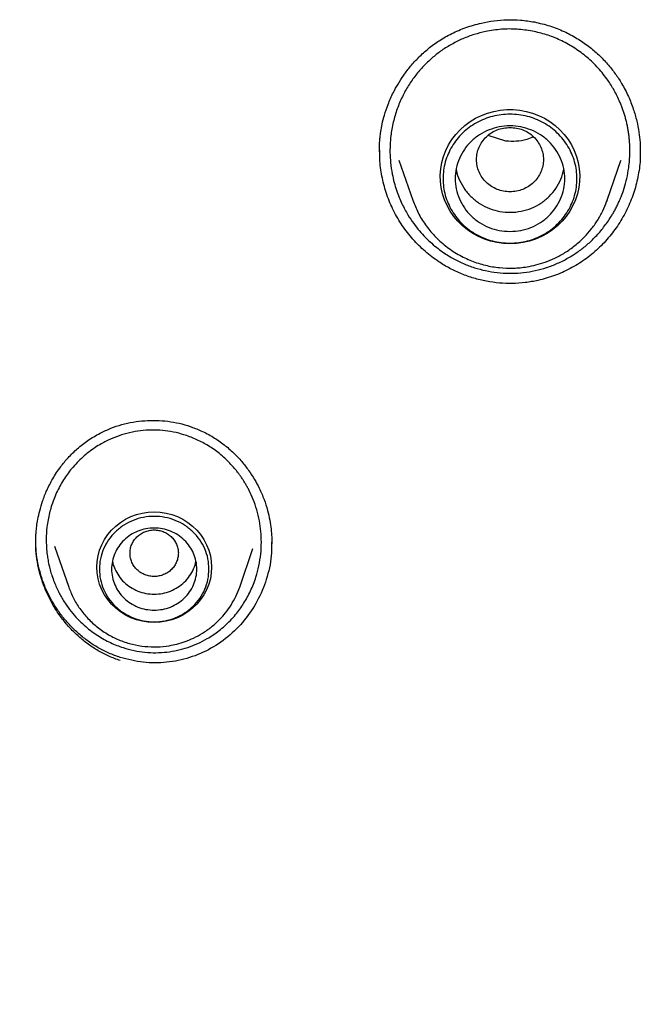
# Model space of a CAD drawing. Header units: millimetres. Extents: x 8 to 866, y 12 to 2084.
# Tile 63 of 100: x 407 to 418, y 1867 to 1883. Entities that reach past the tile are written whole.
import ezdxf

# ---------------------------------------------------------------- set-up
doc = ezdxf.new("R2010")
doc.units = ezdxf.units.MM

msp = doc.modelspace()

# ---------------------------------------------------------------- linework, layer by layer
at = {"color": 7, "linetype": 'Continuous', "lineweight": 30}
for p, q in [((415.485, 1880.844), (415.195, 1880.937)), ((417.689, 1880.714), (417.689, 1880.657)), ((413.727, 1880.531), (413.954, 1879.873)), ((417.148, 1879.873), (417.372, 1880.524)), ((417.371, 1880.524), (417.369, 1880.516)), ((417.139, 1879.851), (417.148, 1879.873)), ((408.068, 1874.184), (408.3, 1873.513)), ((411.11, 1873.513), (411.328, 1874.145)), ((407.99, 1873.845), (407.975, 1873.88)), ((408.301, 1873.508), (408.3, 1873.513))]:
    msp.add_line(p, q, dxfattribs=at)
at = {"color": 7, "linetype": 'Continuous', "lineweight": 30, "flags": 128}
for points in [[(415.551, 1879.157), (415.444, 1879.161), (415.337, 1879.176), (415.233, 1879.2), (415.131, 1879.233), (415.033, 1879.276), (414.94, 1879.327), (414.852, 1879.386), (414.77, 1879.453), (414.695, 1879.527), (414.627, 1879.607), (414.568, 1879.694), (414.517, 1879.785), (414.476, 1879.88), (414.443, 1879.979), (414.421, 1880.08), (414.408, 1880.183), (414.406, 1880.286), (414.413, 1880.39), (414.431, 1880.492), (414.458, 1880.592), (414.495, 1880.689), (414.541, 1880.782), (414.597, 1880.871), (414.66, 1880.955), (414.731, 1881.032), (414.81, 1881.102), (414.895, 1881.166), (414.986, 1881.221), (415.082, 1881.268), (415.182, 1881.305), (415.285, 1881.334), (415.39, 1881.354), (415.497, 1881.363), (415.605, 1881.363), (415.712, 1881.354), (415.817, 1881.334), (415.92, 1881.305), (416.02, 1881.268), (416.116, 1881.221), (416.207, 1881.166), (416.292, 1881.102), (416.37, 1881.032), (416.442, 1880.955), (416.505, 1880.871), (416.561, 1880.782), (416.607, 1880.689), (416.644, 1880.592), (416.671, 1880.492), (416.689, 1880.39), (416.696, 1880.286), (416.694, 1880.183), (416.681, 1880.08), (416.659, 1879.979), (416.626, 1879.88), (416.585, 1879.785), (416.534, 1879.694), (416.475, 1879.607), (416.407, 1879.527), (416.332, 1879.453), (416.25, 1879.386), (416.162, 1879.327), (416.069, 1879.276), (415.971, 1879.233), (415.869, 1879.2), (415.765, 1879.176), (415.658, 1879.161), (415.551, 1879.157)], [(417.148, 1879.873), (417.143, 1879.86), (417.14, 1879.851)], [(409.705, 1872.93), (409.606, 1872.935), (409.509, 1872.95), (409.413, 1872.974), (409.321, 1873.008), (409.233, 1873.052), (409.15, 1873.104), (409.073, 1873.163), (409.004, 1873.231), (408.941, 1873.305), (408.888, 1873.385), (408.843, 1873.469), (408.807, 1873.558), (408.782, 1873.65), (408.766, 1873.744), (408.761, 1873.839), (408.766, 1873.934), (408.782, 1874.028), (408.807, 1874.12), (408.843, 1874.209), (408.888, 1874.294), (408.941, 1874.374), (409.004, 1874.448), (409.073, 1874.515), (409.15, 1874.575), (409.233, 1874.627), (409.321, 1874.67), (409.413, 1874.704), (409.509, 1874.729), (409.606, 1874.744), (409.705, 1874.749), (409.804, 1874.744), (409.901, 1874.729), (409.997, 1874.704), (410.089, 1874.67), (410.177, 1874.627), (410.26, 1874.575), (410.336, 1874.515), (410.406, 1874.448), (410.468, 1874.374), (410.522, 1874.294), (410.567, 1874.209), (410.602, 1874.12), (410.628, 1874.028), (410.643, 1873.934), (410.649, 1873.839), (410.643, 1873.744), (410.628, 1873.65), (410.602, 1873.558), (410.567, 1873.469), (410.522, 1873.385), (410.468, 1873.305), (410.406, 1873.231), (410.336, 1873.163), (410.26, 1873.104), (410.177, 1873.052), (410.089, 1873.008), (409.997, 1872.974), (409.901, 1872.95), (409.804, 1872.935), (409.705, 1872.93)]]:
    msp.add_lwpolyline(points, dxfattribs=at)
at = {"color": 7, "linetype": 'Continuous', "lineweight": 30}
for points, knots in [([(413.406, 1880.669), (413.406, 1880.694), (413.406, 1880.744), (413.409, 1880.824), (413.415, 1880.91), (413.429, 1881.01), (413.451, 1881.133), (413.489, 1881.283), (413.549, 1881.458), (413.624, 1881.628), (413.712, 1881.788), (413.805, 1881.933), (413.919, 1882.081), (414.053, 1882.228), (414.209, 1882.369), (414.39, 1882.502), (414.597, 1882.619), (414.829, 1882.717), (415.062, 1882.785), (415.289, 1882.825), (415.504, 1882.842), (415.727, 1882.839), (415.876, 1882.815), (415.952, 1882.803)], [0, 0, 0, 0, 0.020659, 0.041984, 0.064118, 0.089244, 0.122037, 0.162718, 0.211318, 0.26784, 0.309913, 0.355454, 0.404407, 0.456703, 0.512266, 0.571074, 0.633514, 0.699726, 0.76964, 0.82443, 0.881134, 0.939672, 1, 1, 1, 1]), ([(415.919, 1882.653), (415.835, 1882.665), (415.666, 1882.691), (415.408, 1882.688), (415.172, 1882.655), (414.961, 1882.6), (414.776, 1882.531), (414.597, 1882.443), (414.432, 1882.34), (414.282, 1882.224), (414.143, 1882.095), (414.013, 1881.947), (413.894, 1881.782), (413.79, 1881.599), (413.702, 1881.398), (413.635, 1881.183), (413.604, 1881.022), (413.592, 1880.922), (413.588, 1880.886), (413.585, 1880.847), (413.582, 1880.804), (413.58, 1880.758), (413.579, 1880.708), (413.579, 1880.618), (413.587, 1880.482), (413.611, 1880.318), (413.646, 1880.166), (413.684, 1880.039), (413.727, 1879.922), (413.787, 1879.786), (413.866, 1879.64), (413.964, 1879.492), (414.061, 1879.369), (414.16, 1879.261), (414.262, 1879.164), (414.367, 1879.077), (414.467, 1879.005), (414.561, 1878.945), (414.65, 1878.896), (414.739, 1878.851), (414.859, 1878.799), (415.01, 1878.745), (415.135, 1878.718), (415.196, 1878.705)], [0, 0, 0, 0, 0.040648, 0.081664, 0.12306, 0.154373, 0.185911, 0.217676, 0.249674, 0.278656, 0.308821, 0.340169, 0.372698, 0.406404, 0.441283, 0.47733, 0.514538, 0.519737, 0.525495, 0.531812, 0.538687, 0.546119, 0.554109, 0.562654, 0.589007, 0.619536, 0.642129, 0.663361, 0.683236, 0.701759, 0.734753, 0.762389, 0.786528, 0.809843, 0.832338, 0.85402, 0.874895, 0.891286, 0.907458, 0.923413, 0.939154, 0.96999, 1, 1, 1, 1]), ([(415.952, 1882.803), (416.037, 1882.784), (416.204, 1882.745), (416.438, 1882.652), (416.65, 1882.539), (416.84, 1882.409), (417.009, 1882.267), (417.155, 1882.115), (417.281, 1881.957), (417.397, 1881.78), (417.497, 1881.586), (417.578, 1881.379), (417.635, 1881.181), (417.67, 1880.997), (417.688, 1880.843), (417.691, 1880.75), (417.692, 1880.714)], [0, 0, 0, 0, 0.089097, 0.174279, 0.255841, 0.333975, 0.408807, 0.480431, 0.54892, 0.614265, 0.696049, 0.771796, 0.841545, 0.905304, 0.963072, 1, 1, 1, 1]), ([(415.196, 1878.705), (415.261, 1878.694), (415.389, 1878.674), (415.584, 1878.668), (415.776, 1878.68), (415.966, 1878.712), (416.153, 1878.763), (416.335, 1878.833), (416.511, 1878.921), (416.673, 1879.025), (416.823, 1879.143), (416.963, 1879.275), (417.095, 1879.429), (417.186, 1879.56), (417.245, 1879.658), (417.278, 1879.717), (417.312, 1879.782), (417.345, 1879.852), (417.385, 1879.948), (417.43, 1880.074), (417.473, 1880.234), (417.501, 1880.389), (417.516, 1880.528), (417.521, 1880.642), (417.521, 1880.746), (417.516, 1880.839), (417.508, 1880.922), (417.498, 1880.995), (417.486, 1881.063), (417.473, 1881.13), (417.456, 1881.198), (417.438, 1881.264), (417.417, 1881.329), (417.395, 1881.392), (417.372, 1881.452), (417.327, 1881.558), (417.255, 1881.699), (417.134, 1881.887), (416.983, 1882.071), (416.797, 1882.245), (416.594, 1882.391), (416.378, 1882.509), (416.153, 1882.599), (415.997, 1882.635), (415.919, 1882.653)], [0, 0, 0, 0, 0.0314392, 0.0627071, 0.0932838, 0.1240531, 0.1550384, 0.186263, 0.2177496, 0.2495207, 0.2786661, 0.3094451, 0.3418761, 0.3759771, 0.3859878, 0.3968394, 0.4085337, 0.4210724, 0.4344575, 0.4586485, 0.4852051, 0.5141378, 0.5340962, 0.5524209, 0.5691066, 0.5841485, 0.5975424, 0.6092844, 0.6193712, 0.6308258, 0.6420828, 0.6531421, 0.6640031, 0.6746657, 0.6851294, 0.6953939, 0.7297328, 0.7616212, 0.8029911, 0.8436976, 0.8837453, 0.92314, 0.9618888, 1, 1, 1, 1]), ([(415.551, 1881.071), (415.479, 1881.063), (415.335, 1881.046), (415.152, 1880.925), (415.031, 1880.749), (414.986, 1880.541), (415.031, 1880.333), (415.152, 1880.156), (415.335, 1880.039), (415.551, 1879.997), (415.767, 1880.039), (415.95, 1880.156), (416.071, 1880.333), (416.116, 1880.541), (416.071, 1880.749), (415.95, 1880.925), (415.767, 1881.046), (415.623, 1881.063), (415.551, 1881.071)], [0, 0, 0, 0, 0.0625, 0.125, 0.1875, 0.25, 0.3125, 0.375, 0.4375, 0.5, 0.5625, 0.625, 0.6875, 0.75, 0.8125, 0.875, 0.9375, 1, 1, 1, 1]), ([(415.935, 1880.919), (415.899, 1880.902), (415.81, 1880.862), (415.656, 1880.835), (415.542, 1880.841), (415.485, 1880.844)], [0, 0, 0, 0, 0.257547, 0.633332, 1, 1, 1, 1]), ([(415.165, 1878.54), (415.095, 1878.555), (414.956, 1878.586), (414.754, 1878.658), (414.562, 1878.749), (414.359, 1878.87), (414.152, 1879.028), (413.951, 1879.228), (413.776, 1879.454), (413.633, 1879.7), (413.523, 1879.962), (413.449, 1880.235), (413.409, 1880.48), (413.41, 1880.634), (413.41, 1880.694)], [0, 0, 0, 0, 0.071132, 0.141808, 0.212214, 0.282498, 0.3762, 0.470152, 0.564615, 0.659087, 0.753072, 0.846793, 0.940401, 1, 1, 1, 1]), ([(417.69, 1880.683), (417.691, 1880.645), (417.695, 1880.513), (417.663, 1880.288), (417.597, 1880.015), (417.493, 1879.752), (417.359, 1879.504), (417.194, 1879.276), (417.001, 1879.07), (416.782, 1878.89), (416.541, 1878.742), (416.283, 1878.628), (416.034, 1878.555), (415.802, 1878.515), (415.59, 1878.501), (415.376, 1878.506), (415.236, 1878.529), (415.165, 1878.54)], [0, 0, 0, 0, 0.0302408, 0.1046714, 0.179189, 0.2536626, 0.3281199, 0.4025589, 0.477005, 0.5515666, 0.626129, 0.7005695, 0.7750297, 0.8309761, 0.8870589, 0.9433607, 1, 1, 1, 1]), ([(414.667, 1880.388), (414.668, 1880.379), (414.675, 1880.314), (414.72, 1880.198), (414.803, 1880.048), (414.918, 1879.917), (415.056, 1879.81), (415.214, 1879.731), (415.385, 1879.683), (415.561, 1879.668), (415.738, 1879.687), (415.907, 1879.738), (416.063, 1879.821), (416.199, 1879.931), (416.309, 1880.064), (416.393, 1880.216), (416.421, 1880.326), (416.435, 1880.38)], [0, 0, 0, 0, 0.010808, 0.0815, 0.152193, 0.222885, 0.293578, 0.364271, 0.434963, 0.505656, 0.576348, 0.647041, 0.717733, 0.788426, 0.859118, 0.929811, 1, 1, 1, 1]), ([(413.954, 1879.873), (413.982, 1879.803), (414.037, 1879.662), (414.159, 1879.465), (414.31, 1879.281), (414.49, 1879.116), (414.694, 1878.978), (414.915, 1878.871), (415.144, 1878.799), (415.376, 1878.759), (415.606, 1878.751), (415.807, 1878.771), (415.981, 1878.808), (416.135, 1878.854), (416.295, 1878.921), (416.459, 1879.01), (416.622, 1879.125), (416.766, 1879.255), (416.889, 1879.394), (416.99, 1879.538), (417.077, 1879.69), (417.119, 1879.799), (417.139, 1879.851)], [0, 0, 0, 0, 0.054071, 0.109832, 0.167393, 0.226912, 0.287352, 0.346531, 0.404408, 0.460998, 0.516314, 0.570366, 0.606234, 0.644832, 0.686606, 0.731592, 0.779824, 0.831332, 0.872141, 0.914815, 0.959355, 1, 1, 1, 1]), ([(382.095, 1879.689), (382.277, 1879.481), (382.633, 1879.073), (383.17, 1878.482), (383.692, 1877.919), (384.199, 1877.384), (384.688, 1876.874), (385.159, 1876.389), (385.609, 1875.928), (386.045, 1875.483), (386.465, 1875.055), (386.869, 1874.643), (387.248, 1874.256), (387.604, 1873.892), (387.937, 1873.551), (388.232, 1873.248), (388.493, 1872.98), (388.725, 1872.74), (388.952, 1872.506), (389.177, 1872.273), (389.402, 1872.038), (389.629, 1871.802), (389.989, 1871.425), (390.485, 1870.903), (391.192, 1870.152), (391.977, 1869.306), (392.837, 1868.365), (393.691, 1867.412), (394.537, 1866.451), (395.373, 1865.481), (396.16, 1864.55), (396.897, 1863.657), (397.588, 1862.805), (398.272, 1861.946), (398.945, 1861.083), (399.597, 1860.23), (400.222, 1859.395), (400.815, 1858.588), (401.38, 1857.802), (401.801, 1857.205), (402.093, 1856.786), (402.271, 1856.529), (402.461, 1856.252), (402.666, 1855.952), (402.884, 1855.629), (403.117, 1855.282), (403.371, 1854.898), (403.648, 1854.475), (403.948, 1854.011), (404.261, 1853.516), (404.589, 1852.993), (404.93, 1852.439), (405.283, 1851.854), (405.648, 1851.239), (406.025, 1850.593), (406.412, 1849.916), (406.807, 1849.211), (407.209, 1848.479), (407.618, 1847.72), (407.936, 1847.119), (408.115, 1846.771), (408.158, 1846.687)], [0, 0, 0, 0, 0.019905, 0.039078, 0.05751, 0.075194, 0.092122, 0.10829, 0.123697, 0.138344, 0.152885, 0.166611, 0.179525, 0.19163, 0.202929, 0.213425, 0.221783, 0.229574, 0.237224, 0.244905, 0.252616, 0.260357, 0.268129, 0.289661, 0.311428, 0.341254, 0.371403, 0.401555, 0.431701, 0.461852, 0.492016, 0.517823, 0.543653, 0.569504, 0.59537, 0.621026, 0.645456, 0.669089, 0.691918, 0.713939, 0.720827, 0.728117, 0.736051, 0.744628, 0.753849, 0.763712, 0.774217, 0.786511, 0.799578, 0.813419, 0.828032, 0.843418, 0.859576, 0.876508, 0.894214, 0.912697, 0.93196, 0.951642, 0.972088, 0.993303, 1, 1, 1, 1]), ([(408.815, 1876.043), (408.873, 1876.071), (408.989, 1876.126), (409.172, 1876.186), (409.359, 1876.228), (409.549, 1876.25), (409.74, 1876.255), (409.929, 1876.24), (410.116, 1876.209), (410.236, 1876.172), (410.296, 1876.154)], [0, 0, 0, 0, 0.126845, 0.252928, 0.378475, 0.503593, 0.628312, 0.752621, 0.876507, 1, 1, 1, 1]), ([(407.759, 1874.291), (407.76, 1874.308), (407.761, 1874.348), (407.765, 1874.421), (407.774, 1874.516), (407.793, 1874.635), (407.824, 1874.774), (407.872, 1874.934), (407.942, 1875.111), (408.039, 1875.301), (408.158, 1875.481), (408.293, 1875.645), (408.441, 1875.79), (408.614, 1875.929), (408.746, 1876.004), (408.815, 1876.043)], [0, 0, 0, 0, 0.0230316, 0.0569668, 0.101824, 0.1576073, 0.2243219, 0.3019769, 0.3905813, 0.4901406, 0.6006652, 0.6908151, 0.787256, 0.8901841, 1, 1, 1, 1]), ([(410.237, 1876.003), (410.18, 1876.02), (410.065, 1876.055), (409.886, 1876.084), (409.706, 1876.096), (409.525, 1876.089), (409.345, 1876.062), (409.169, 1876.017), (408.998, 1875.953), (408.853, 1875.88), (408.731, 1875.805), (408.629, 1875.732), (408.531, 1875.65), (408.437, 1875.56), (408.327, 1875.437), (408.209, 1875.274), (408.096, 1875.065), (408.025, 1874.88), (407.983, 1874.729), (407.959, 1874.616), (407.938, 1874.473), (407.927, 1874.297), (407.935, 1874.129), (407.952, 1873.998), (407.969, 1873.906), (407.99, 1873.815), (408.017, 1873.72), (408.05, 1873.622), (408.089, 1873.527), (408.129, 1873.442), (408.185, 1873.337), (408.261, 1873.214), (408.363, 1873.08), (408.469, 1872.963), (408.573, 1872.865), (408.676, 1872.783), (408.777, 1872.713), (408.88, 1872.651), (408.985, 1872.598), (409.089, 1872.552), (409.16, 1872.528), (409.195, 1872.516)], [0, 0, 0, 0, 0.031661, 0.063359, 0.095107, 0.126919, 0.158809, 0.190789, 0.222873, 0.255072, 0.276483, 0.298419, 0.320882, 0.343873, 0.367393, 0.407754, 0.449588, 0.49289, 0.511971, 0.532265, 0.553767, 0.588266, 0.625453, 0.64186, 0.658248, 0.674618, 0.690968, 0.710727, 0.72885, 0.745343, 0.760212, 0.791699, 0.821285, 0.848984, 0.874811, 0.89698, 0.91862, 0.939734, 0.960332, 0.980418, 1, 1, 1, 1]), ([(410.286, 1876.155), (410.349, 1876.133), (410.484, 1876.084), (410.673, 1875.981), (410.852, 1875.858), (411.008, 1875.723), (411.143, 1875.581), (411.257, 1875.434), (411.353, 1875.287), (411.439, 1875.127), (411.511, 1874.957), (411.567, 1874.78), (411.604, 1874.616), (411.625, 1874.47), (411.637, 1874.34), (411.638, 1874.26), (411.639, 1874.223)], [0, 0, 0, 0, 0.079917, 0.170114, 0.256043, 0.337825, 0.41552, 0.489158, 0.558758, 0.624333, 0.705368, 0.779049, 0.845365, 0.9043, 0.955846, 1, 1, 1, 1]), ([(409.195, 1872.516), (409.254, 1872.499), (409.372, 1872.465), (409.552, 1872.438), (409.733, 1872.43), (409.912, 1872.44), (410.088, 1872.47), (410.258, 1872.517), (410.422, 1872.581), (410.561, 1872.653), (410.677, 1872.726), (410.773, 1872.796), (410.867, 1872.875), (410.958, 1872.963), (411.065, 1873.083), (411.181, 1873.243), (411.294, 1873.449), (411.376, 1873.658), (411.429, 1873.862), (411.459, 1874.055), (411.469, 1874.244), (411.46, 1874.426), (411.435, 1874.605), (411.393, 1874.782), (411.336, 1874.948), (411.281, 1875.069), (411.239, 1875.151), (411.21, 1875.202), (411.18, 1875.251), (411.149, 1875.299), (411.117, 1875.346), (411.083, 1875.393), (411.034, 1875.455), (410.943, 1875.559), (410.804, 1875.69), (410.623, 1875.822), (410.434, 1875.928), (410.302, 1875.978), (410.237, 1876.003)], [0, 0, 0, 0, 0.032755, 0.06519, 0.097339, 0.129236, 0.160918, 0.19242, 0.223779, 0.255031, 0.275658, 0.296893, 0.318748, 0.341234, 0.36436, 0.404339, 0.446168, 0.48989, 0.523697, 0.558799, 0.593655, 0.62481, 0.656022, 0.689862, 0.721894, 0.749863, 0.760459, 0.770909, 0.781213, 0.79137, 0.80138, 0.811244, 0.822621, 0.843706, 0.884824, 0.924573, 0.962962, 1, 1, 1, 1]), ([(409.796, 1874.441), (409.77, 1874.445), (409.719, 1874.454), (409.641, 1874.449), (409.566, 1874.43), (409.495, 1874.396), (409.433, 1874.351), (409.381, 1874.294), (409.341, 1874.229), (409.316, 1874.158), (409.305, 1874.083), (409.31, 1874.008), (409.33, 1873.935), (409.364, 1873.867), (409.411, 1873.807), (409.47, 1873.757), (409.538, 1873.719), (409.612, 1873.694), (409.689, 1873.684), (409.767, 1873.688), (409.843, 1873.708), (409.914, 1873.741), (409.976, 1873.786), (410.028, 1873.843), (410.067, 1873.908), (410.093, 1873.979), (410.104, 1874.054), (410.099, 1874.129), (410.079, 1874.202), (410.045, 1874.27), (409.998, 1874.331), (409.939, 1874.38), (409.871, 1874.419), (409.821, 1874.434), (409.796, 1874.441)], [0, 0, 0, 0, 0.0311927, 0.0623463, 0.0934929, 0.124855, 0.1560929, 0.1873426, 0.2184703, 0.2498802, 0.2810111, 0.3123631, 0.3434183, 0.3748686, 0.4060309, 0.4372956, 0.4684414, 0.4998057, 0.5310486, 0.5622946, 0.5934277, 0.6248361, 0.6559758, 0.6873248, 0.7183846, 0.7498361, 0.7809961, 0.8122674, 0.8434114, 0.8747777, 0.9060251, 0.9372673, 0.9685734, 1, 1, 1, 1]), ([(409.146, 1872.303), (409.084, 1872.325), (408.959, 1872.37), (408.783, 1872.463), (408.618, 1872.571), (408.464, 1872.695), (408.323, 1872.833), (408.196, 1872.983), (408.083, 1873.145), (407.985, 1873.317), (407.903, 1873.497), (407.839, 1873.684), (407.792, 1873.876), (407.765, 1874.071), (407.755, 1874.219), (407.76, 1874.3), (407.761, 1874.316)], [0, 0, 0, 0, 0.076388, 0.152214, 0.227742, 0.303147, 0.378533, 0.453943, 0.529385, 0.604841, 0.68029, 0.755721, 0.831154, 0.906655, 0.982135, 1, 1, 1, 1]), ([(409.146, 1872.355), (409.084, 1872.377), (408.96, 1872.421), (408.785, 1872.511), (408.62, 1872.617), (408.466, 1872.739), (408.325, 1872.874), (408.198, 1873.023), (408.084, 1873.182), (407.986, 1873.351), (407.904, 1873.529), (407.839, 1873.713), (407.792, 1873.902), (407.764, 1874.089), (407.761, 1874.213), (407.76, 1874.271)], [0, 0, 0, 0, 0.078416, 0.156293, 0.233886, 0.311359, 0.388801, 0.466245, 0.543685, 0.621098, 0.698455, 0.775748, 0.853002, 0.9303, 1, 1, 1, 1]), ([(411.631, 1874.248), (411.633, 1874.191), (411.638, 1874), (411.572, 1873.685), (411.432, 1873.322), (411.224, 1872.996), (410.96, 1872.716), (410.644, 1872.493), (410.289, 1872.34), (409.911, 1872.264), (409.522, 1872.26), (409.272, 1872.323), (409.146, 1872.355)], [0, 0, 0, 0, 0.047438, 0.156412, 0.261752, 0.366986, 0.472135, 0.577472, 0.682828, 0.788034, 0.893582, 1, 1, 1, 1]), ([(409.018, 1873.939), (409.018, 1873.939), (409.023, 1873.895), (409.056, 1873.81), (409.119, 1873.693), (409.207, 1873.59), (409.313, 1873.505), (409.435, 1873.443), (409.567, 1873.403), (409.659, 1873.398), (409.705, 1873.395)], [0, 0, 0, 0, 0.0002014, 0.1430298, 0.2858582, 0.4286865, 0.5715149, 0.7143433, 0.8571716, 1, 1, 1, 1]), ([(409.705, 1873.395), (409.751, 1873.398), (409.842, 1873.403), (409.974, 1873.443), (410.096, 1873.505), (410.203, 1873.59), (410.291, 1873.693), (410.354, 1873.81), (410.387, 1873.895), (410.391, 1873.939), (410.391, 1873.939)], [0, 0, 0, 0, 0.142828, 0.285657, 0.428485, 0.571313, 0.714142, 0.85697, 0.999799, 1, 1, 1, 1]), ([(408.3, 1873.513), (408.324, 1873.451), (408.373, 1873.327), (408.481, 1873.153), (408.614, 1872.991), (408.772, 1872.846), (408.951, 1872.725), (409.145, 1872.631), (409.346, 1872.567), (409.55, 1872.532), (409.752, 1872.525), (409.928, 1872.542), (410.082, 1872.574), (410.217, 1872.615), (410.358, 1872.673), (410.502, 1872.752), (410.646, 1872.853), (410.773, 1872.967), (410.881, 1873.09), (410.971, 1873.217), (411.05, 1873.358), (411.09, 1873.46), (411.11, 1873.513)], [0, 0, 0, 0, 0.053881, 0.109326, 0.166481, 0.225544, 0.285572, 0.34436, 0.40186, 0.458087, 0.513056, 0.56678, 0.602436, 0.640806, 0.682334, 0.727065, 0.775039, 0.826292, 0.866914, 0.909405, 0.953769, 1, 1, 1, 1])]:
    msp.add_open_spline(points, degree=3, knots=knots, dxfattribs=at)
for points in [[(416.651, 1880.227), (416.649, 1880.181), (416.646, 1880.088), (416.616, 1879.952), (416.57, 1879.82), (416.506, 1879.696), (416.426, 1879.58), (416.331, 1879.475), (416.223, 1879.384), (416.103, 1879.306), (415.973, 1879.245), (415.837, 1879.2), (415.695, 1879.173), (415.551, 1879.164), (415.407, 1879.173), (415.265, 1879.2), (415.129, 1879.245), (414.999, 1879.306), (414.879, 1879.384), (414.771, 1879.475), (414.676, 1879.58), (414.596, 1879.696), (414.532, 1879.82), (414.485, 1879.952), (414.457, 1880.088), (414.448, 1880.227), (414.457, 1880.366), (414.485, 1880.502), (414.532, 1880.634), (414.596, 1880.759), (414.676, 1880.874), (414.771, 1880.979), (414.879, 1881.07), (414.999, 1881.148), (415.129, 1881.209), (415.265, 1881.254), (415.407, 1881.281), (415.551, 1881.29), (415.695, 1881.281), (415.837, 1881.254), (415.973, 1881.209), (416.103, 1881.148), (416.223, 1881.07), (416.331, 1880.979), (416.426, 1880.874), (416.506, 1880.759), (416.57, 1880.634), (416.616, 1880.502), (416.646, 1880.366), (416.649, 1880.273), (416.651, 1880.227)], [(415.551, 1879.36), (415.492, 1879.363), (415.374, 1879.369), (415.204, 1879.421), (415.048, 1879.501), (414.91, 1879.61), (414.798, 1879.742), (414.714, 1879.893), (414.663, 1880.057), (414.645, 1880.227), (414.663, 1880.397), (414.714, 1880.561), (414.798, 1880.712), (414.91, 1880.844), (415.048, 1880.953), (415.204, 1881.033), (415.374, 1881.083), (415.551, 1881.1), (415.728, 1881.083), (415.898, 1881.033), (416.054, 1880.953), (416.191, 1880.844), (416.304, 1880.712), (416.388, 1880.561), (416.439, 1880.397), (416.457, 1880.227), (416.439, 1880.057), (416.388, 1879.893), (416.304, 1879.742), (416.191, 1879.61), (416.054, 1879.501), (415.898, 1879.421), (415.728, 1879.369), (415.61, 1879.363), (415.551, 1879.36)], [(410.605, 1873.807), (410.602, 1873.75), (410.595, 1873.637), (410.541, 1873.473), (410.458, 1873.322), (410.345, 1873.19), (410.208, 1873.081), (410.052, 1873.001), (409.882, 1872.951), (409.705, 1872.934), (409.528, 1872.951), (409.358, 1873.001), (409.202, 1873.081), (409.064, 1873.19), (408.952, 1873.322), (408.868, 1873.473), (408.816, 1873.637), (408.799, 1873.807), (408.816, 1873.977), (408.868, 1874.141), (408.952, 1874.292), (409.064, 1874.424), (409.202, 1874.533), (409.358, 1874.614), (409.528, 1874.663), (409.705, 1874.68), (409.882, 1874.663), (410.052, 1874.614), (410.208, 1874.533), (410.345, 1874.424), (410.458, 1874.292), (410.541, 1874.141), (410.595, 1873.977), (410.602, 1873.864), (410.605, 1873.807)], [(409.705, 1873.133), (409.659, 1873.135), (409.567, 1873.14), (409.435, 1873.18), (409.313, 1873.243), (409.207, 1873.327), (409.119, 1873.43), (409.054, 1873.547), (409.014, 1873.675), (409, 1873.807), (409.014, 1873.94), (409.054, 1874.067), (409.119, 1874.184), (409.207, 1874.287), (409.313, 1874.372), (409.435, 1874.434), (409.567, 1874.473), (409.705, 1874.486), (409.842, 1874.473), (409.974, 1874.434), (410.096, 1874.372), (410.203, 1874.287), (410.291, 1874.184), (410.356, 1874.067), (410.396, 1873.94), (410.409, 1873.807), (410.396, 1873.675), (410.356, 1873.547), (410.291, 1873.43), (410.203, 1873.327), (410.096, 1873.243), (409.974, 1873.18), (409.842, 1873.14), (409.751, 1873.135), (409.705, 1873.133)]]:
    msp.add_open_spline(points, degree=3, dxfattribs=at)

doc.saveas('drawing.dxf')
